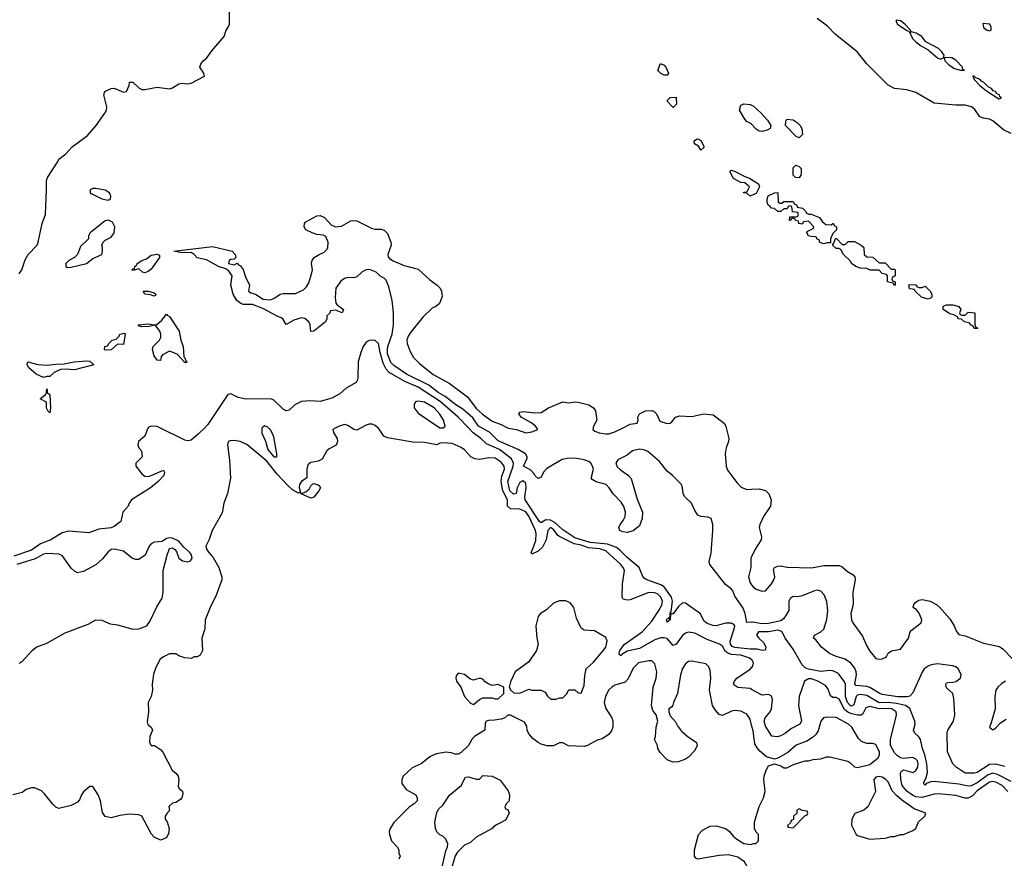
# Model space of a CAD drawing. Header units: inches. Extents: x 2386215 to 2556187, y 580866 to 760840.
# Tile 114 of 203: x 2435234 to 2441646, y 717195 to 722659. Entities that reach past the tile are written whole.
import ezdxf

# ---------------------------------------------------------------- set-up
doc = ezdxf.new("R2010")
doc.units = ezdxf.units.IN
doc.header["$MEASUREMENT"] = 0
for name, color, linetype in [('C4731', 7, 'Continuous'), ('C4732', 7, 'Continuous'), ('C4741', 7, 'Continuous'), ('C4742', 7, 'Continuous')]:
    doc.layers.add(name, color=color, linetype=linetype)

msp = doc.modelspace()

# ---------------------------------------------------------------- linework, layer by layer
at = {"layer": 'C4731', "color": 5}
for points, elevation in [([(2437293.7, 720000), (2437274, 719990), (2437278, 719970), (2437302, 719930), (2437303.8, 719910), (2437294, 719886), (2437250, 719863.7), (2437234, 719850), (2437204.4, 719795.6), (2437177.6, 719782.4), (2437130, 719774.7), (2437110, 719758), (2437103.6, 719730), (2437104.9, 719675.1), (2437070, 719649.4), (2437056.4, 719630), (2437053, 719610), (2437061, 719590), (2437059.8, 719580.2), (2437050, 719575.3), (2437010, 719596.2), (2436982, 719622), (2436910, 719697.2), (2436843.3, 719783.3), (2436712.3, 719892.3), (2436669, 719910), (2436630, 719916.8), (2436603.8, 719916.2), (2436590.8, 719910), (2436588, 719890), (2436600.5, 719790), (2436607.9, 719672.1), (2436588.4, 719571.6), (2436562.4, 719510), (2436553.3, 719446.7), (2436488, 719330), (2436468.1, 719271.9), (2436446.8, 719230), (2436451, 719210), (2436462.8, 719190), (2436494.6, 719154.6), (2436530.5, 719090), (2436550.7, 719030), (2436550.7, 719010), (2436514, 718910), (2436474.8, 718830), (2436442.8, 718750), (2436438.8, 718690), (2436421, 718630), (2436424.7, 718550), (2436410, 718518), (2436390, 718508.7), (2436370, 718508), (2436350, 718498), (2436310, 718502), (2436270, 718515.3), (2436250, 718528), (2436210, 718528), (2436170, 718508.7), (2436147.9, 718492.1), (2436121.1, 718438.9), (2436105.8, 718394.2), (2436097.3, 718330), (2436098.8, 718290), (2436090.8, 718250), (2436070.8, 718210), (2436073, 718150), (2436064.5, 718084.5), (2436067.9, 718067.9), (2436091.3, 718050), (2436098.8, 718030), (2436081.6, 717990), (2436078.8, 717950), (2436090, 717931.3), (2436112, 717930), (2436150, 717904.7), (2436167.3, 717887.3), (2436226, 717770), (2436250.7, 717750.7), (2436266, 717730), (2436271, 717710), (2436266, 717666), (2436272, 717650), (2436293.4, 717633.4), (2436296.8, 717616.8), (2436290.6, 717589.4), (2436282, 717578), (2436250, 717559), (2436230, 717555.3), (2436210, 717538), (2436204.7, 717530), (2436210, 717506), (2436191.6, 717488.4), (2436182, 717470), (2436182, 717450), (2436194, 717434), (2436207.3, 717390), (2436203.5, 717356.5), (2436191, 717330), (2436150, 717313.2), (2436110, 717333.2), (2436091.9, 717351.9), (2436030, 717469.2), (2436010, 717479.5), (2435950, 717483.7), (2435885.5, 717474.5), (2435830, 717459), (2435790, 717468), (2435774, 717494), (2435761.2, 717570), (2435745.2, 717610), (2435710, 717664), (2435690, 717662.7), (2435650, 717629.2), (2435636.3, 717610), (2435623, 717577), (2435610, 717561.2), (2435570, 717539), (2435490, 717519), (2435470, 717528), (2435450, 717548), (2435396.5, 717616.5), (2435375.5, 717635.5), (2435330, 717654), (2435310, 717655.3), (2435275.3, 717644.7), (2435250, 717624), (2435190, 717609.3)], 60), ([(2436071.7, 720000), (2436066.4, 719993.6), (2436050, 719945.2), (2436006.8, 719910), (2436002.8, 719890), (2436010.8, 719870), (2436026.8, 719850), (2436030.6, 719810), (2435991, 719770), (2435990.6, 719750), (2436030, 719699.5), (2436050, 719684.7), (2436070, 719683.2), (2436090, 719688.9), (2436170, 719723), (2436176.5, 719710), (2436173.2, 719690), (2436135.5, 719650), (2436086.5, 719610), (2435963.1, 719530), (2435947.4, 719510), (2435940.3, 719490), (2435905.7, 719450), (2435893.4, 719390), (2435850, 719356.5), (2435830, 719348.7), (2435750, 719338.9), (2435683.6, 719316.4), (2435554.2, 719325.8), (2435510, 719316.9), (2435437.8, 719270), (2435370, 719245.1), (2435310, 719202.9), (2435196.1, 719163.9)], 40), ([(2436439, 720000), (2436399.5, 719960.5), (2436350, 719919.8), (2436330, 719914.3), (2436310, 719918.9), (2436146.2, 720000)], 40), ([(2436812.4, 720000), (2436810, 719998), (2436810, 719966), (2436833.9, 719913.9), (2436850, 719859.1), (2436890, 719811), (2436908, 719812), (2436909.3, 719830.7), (2436890, 719942), (2436870, 719985.2), (2436855.2, 720000)], 60), ([(2437457.1, 720000), (2437430, 719985.2), (2437410, 719989.2), (2437393.9, 720000)], 60), ([(2440000, 718491.3), (2439981.9, 718501.9), (2439930, 718519.2), (2439870, 718524.1), (2439850, 718530.3), (2439830, 718543.6), (2439810, 718577.2), (2439791, 718591), (2439710, 718621.7), (2439630, 718662.8), (2439590, 718667.7), (2439570, 718661.7), (2439550, 718646.3), (2439510, 718591.6), (2439490, 718581.5), (2439450, 718627.3), (2439430, 718632.6), (2439410, 718630.8), (2439370, 718619.1), (2439270, 718561.4), (2439190, 718544.3), (2439156, 718524), (2439150, 718515.6), (2439141, 718521), (2439137.2, 718530), (2439142, 718550), (2439170, 718588.1), (2439288.6, 718670), (2439350, 718741), (2439396.6, 718810), (2439414.8, 718845.2), (2439419.4, 718870), (2439410, 718897.3), (2439390, 718916.1), (2439370, 718924.4), (2439330, 718927.2), (2439210, 718880.4), (2439190, 718877.5), (2439163.8, 718883.8), (2439157.3, 718897.3), (2439158.7, 718981.3), (2439173, 719070), (2439164.7, 719090), (2439147.9, 719110), (2439050, 719197.9), (2439011.9, 719211.9), (2438937.6, 719217.6), (2438890, 719234.9), (2438844.6, 719244.6), (2438750, 719291.6), (2438739.2, 719299.2), (2438710, 719337.2), (2438690, 719351), (2438673, 719330), (2438662.7, 719270), (2438637.9, 719222.1), (2438610, 719195.4), (2438570, 719175.8), (2438564.1, 719190), (2438574.5, 719205.5), (2438594.8, 719265.2), (2438598.1, 719310), (2438592.6, 719330), (2438550, 719425.3), (2438530, 719451.9), (2438490, 719470.8), (2438430, 719471.5), (2438411.5, 719490), (2438411.1, 719530), (2438381.2, 719590), (2438369.9, 719650), (2438374.1, 719685.9), (2438391, 719730), (2438389.9, 719750), (2438370, 719776.5), (2438330, 719801.8), (2438290, 719804), (2438230, 719793.9), (2438197.1, 719797.1), (2438171.2, 719811.2), (2438130, 719857), (2438110, 719872), (2438050, 719897.2), (2437990, 719901.2), (2437970, 719899), (2437950, 719889.3), (2437870, 719903.7), (2437793.2, 719906.8), (2437630, 719935.1), (2437606.3, 719946.3), (2437570, 719997), (2437566.6, 720000)], 60), ([(2437977.2, 720000), (2437990, 719998.8), (2437991.5, 720000)], 60), ([(2440000, 718557.5), (2439990, 718557.6), (2439890, 718568.5), (2439874.6, 718574.6), (2439862.5, 718590), (2439861.3, 718610), (2439887.7, 718690), (2439890.4, 718710.4), (2439881.6, 718721.6), (2439867.9, 718727.9), (2439830, 718728.3), (2439770, 718709.9), (2439748, 718712), (2439710, 718724.3), (2439690, 718743.1), (2439668.1, 718788.1), (2439570, 718858.5), (2439550, 718859.7), (2439523.4, 718836.6), (2439490, 718788.7), (2439472.5, 718787.5), (2439470, 718749.6), (2439450, 718734.5), (2439445, 718750), (2439450, 718758.3), (2439459.5, 718759.5), (2439466, 718754), (2439462, 718762), (2439468.9, 718771.1), (2439470, 718793.4), (2439477.5, 718802.5), (2439485.7, 718870), (2439477.6, 718897.6), (2439430, 718964.1), (2439410, 718977.7), (2439318, 719010), (2439301.4, 719021.4), (2439292.1, 719032.1), (2439267.1, 719090), (2439190, 719154.9), (2439143.2, 719203.2), (2439119.5, 719219.5), (2439061.3, 719241.3), (2438950, 719253.3), (2438850, 719284), (2438770, 719334.9), (2438721.1, 719381.1), (2438690, 719399.2), (2438660.1, 719399.9), (2438630, 719380.6), (2438618.5, 719390), (2438526.2, 719530), (2438522.6, 719550), (2438532.2, 719610), (2438530, 719634.8), (2438524.7, 719644.7), (2438510, 719654.8), (2438490, 719644.3), (2438472.6, 719610), (2438467.3, 719572.7), (2438450, 719566.8), (2438426.8, 719590), (2438412.9, 719650), (2438448.1, 719750), (2438449.1, 719770), (2438437.5, 719797.5), (2438357.9, 719857.9), (2438275, 719895), (2438238, 719930), (2438187.7, 719967.7), (2438156.9, 720000)], 40), ([(2440000, 718733.2), (2439970, 718732), (2439957.6, 718790), (2439942.7, 718830), (2439890, 718902.2), (2439878.1, 718938.1), (2439869.9, 718949.9), (2439830, 718979), (2439728, 719110), (2439724.7, 719130), (2439737.2, 719182.8), (2439748.6, 719330), (2439748.3, 719370), (2439736.3, 719410), (2439717.7, 719417.7), (2439670, 719421.4), (2439650, 719431.7), (2439630, 719461), (2439609.4, 719509.4), (2439565.8, 719550), (2439554.6, 719570), (2439551, 719610), (2439543.6, 719630), (2439485.6, 719690), (2439450, 719718.3), (2439399.5, 719779.5), (2439324.9, 719844.9), (2439297.5, 719857.5), (2439270, 719861.2), (2439223.7, 719850), (2439190, 719822.8), (2439130, 719792.3), (2439116.5, 719770), (2439124.8, 719744.8), (2439145.5, 719725.5), (2439198, 719690), (2439214.9, 719670), (2439255, 719535), (2439289, 719450), (2439287.7, 719410), (2439270, 719361.6), (2439230, 719328.6), (2439190, 719317), (2439161.5, 719321.5), (2439142, 719330), (2439135.3, 719350), (2439144, 719370), (2439164.7, 719395.3), (2439176.9, 719423.1), (2439179.6, 719450), (2439168.1, 719488.1), (2439150, 719516), (2439098, 719570), (2439072.3, 719610), (2439052.7, 719630), (2438987.3, 719647.3), (2438962.6, 719662.6), (2438958.4, 719670), (2438959.7, 719690), (2438969.7, 719730.3), (2438965.1, 719750), (2438953.5, 719770), (2438939.9, 719779.9), (2438910, 719792), (2438860.9, 719800.9), (2438810, 719802.8), (2438766.3, 719793.7), (2438665.8, 719734.2), (2438644.7, 719710), (2438630, 719678.4), (2438610, 719669.7), (2438590, 719687.8), (2438582.9, 719702.9), (2438563.2, 719723.2), (2438515.4, 719750), (2438538.6, 719801.4), (2438539.8, 719810), (2438528.7, 719830), (2438479.1, 719859.1), (2438350, 719915.4), (2438292.4, 719972.4), (2438240.8, 720000)], 20), ([(2438411.6, 720000), (2438417.1, 719997.1), (2438470, 719989), (2438530, 719968.2), (2438570, 719974), (2438608.7, 719990), (2438601.3, 720000)], 20), ([(2438968.3, 720000), (2438966, 719990), (2438978.8, 719978.8), (2439008.3, 719968.3), (2439050, 719960.4), (2439070, 719961.3), (2439110, 719972.9), (2439164.1, 720000)], 20), ([(2439835.5, 720000), (2439851.4, 719930), (2439850.8, 719910), (2439835.1, 719870), (2439828.6, 719830), (2439834.4, 719750), (2439843.2, 719723.2), (2439903.9, 719643.9), (2439933.3, 719613.3), (2439970, 719598), (2440000, 719599.5)], 20), ([(2435230, 718467.1), (2435250, 718478.3), (2435315.1, 718550), (2435342, 718570), (2435410, 718597.7), (2435530, 718664.6), (2435679.3, 718720.7), (2435730, 718748), (2435770, 718746), (2435823.1, 718723.1), (2435870, 718716.4), (2435970, 718687.7), (2436010, 718690.6), (2436062, 718710), (2436082, 718738), (2436126.2, 718833.8), (2436160.9, 718890), (2436169.3, 718930), (2436169.3, 719070.7), (2436194, 719170), (2436210, 719214), (2436230, 719218), (2436242, 719210), (2436254.4, 719194.4), (2436270.7, 719150.7), (2436294.4, 719134.4), (2436330, 719126.8), (2436345.6, 719134.4), (2436357.2, 719150), (2436352.1, 719172.1), (2436339, 719190), (2436302, 719222), (2436270, 719262), (2436230, 719281.2), (2436210, 719284), (2436190, 719279), (2436161, 719259), (2436110, 719254.5), (2436090, 719245.2), (2436077.3, 719230), (2436051.3, 719170), (2436010, 719141.2), (2435990, 719141.2), (2435969.4, 719149.4), (2435910, 719196), (2435850, 719209.4), (2435830, 719206.6), (2435810, 719192.3), (2435774.3, 719145.7), (2435730, 719107.6), (2435650, 719064.5), (2435610, 719056), (2435590, 719066), (2435570, 719086.6), (2435510, 719167.8), (2435490, 719176.4), (2435410, 719182), (2435390, 719177.4), (2435334.5, 719145.5), (2435215.8, 719110)], 60), ([(2440000, 719158.4), (2439996, 719150), (2439994.7, 719090), (2439980.7, 719030), (2439990, 718990.7), (2440000, 718976.9)], 20), ([(2440000, 718063.6), (2439990, 718101.2), (2439970, 718135.6), (2439930, 718153.6), (2439890, 718158.4), (2439870, 718153.6), (2439810, 718125.2), (2439790, 718132.7), (2439762, 718162), (2439746, 718190), (2439729.4, 718270), (2439727, 718290), (2439735.1, 718370), (2439730, 718418), (2439722, 718442), (2439702.9, 718462.9), (2439610, 718479.6), (2439590, 718477.6), (2439570, 718462.9), (2439550, 718431.6), (2439538.2, 718390), (2439518, 718270), (2439490.7, 718210), (2439487.5, 718192.5), (2439479.1, 718180.9), (2439462, 718170), (2439461, 718150), (2439470, 718124.7), (2439505.4, 718085.4), (2439518, 718058), (2439544.5, 718024.5), (2439587.5, 717987.5), (2439642, 717950), (2439644.7, 717930), (2439630, 717898), (2439590, 717855.3), (2439570, 717842), (2439523.1, 717823.1), (2439490, 717822), (2439466, 717830), (2439450, 717838), (2439404.7, 717884.7), (2439388.7, 717910), (2439388, 717930), (2439368.9, 717968.9), (2439375.3, 717990), (2439379, 718050), (2439389.2, 718090), (2439379.5, 718130), (2439358, 718158), (2439349, 718190), (2439358.4, 718310), (2439379.7, 718370), (2439384, 718410), (2439370, 718462.7), (2439350, 718480.9), (2439330, 718481.6), (2439262.8, 718470), (2439230, 718435.1), (2439196, 718364), (2439177.7, 718342.3), (2439110, 718323), (2439090, 718311.1), (2439069.1, 718290), (2439048, 718250), (2439040.9, 718210), (2439050.4, 718170.4), (2439091, 718110), (2439096, 718090), (2439096, 718050), (2439090.7, 718029.3), (2439070, 718002), (2439026.4, 717973.6), (2438995.3, 717964.7), (2438932, 717930), (2438910, 717924), (2438808.9, 717928.9), (2438770, 717948), (2438750, 717948), (2438710, 717928), (2438670, 717928.7), (2438630, 717939), (2438609.3, 717949.3), (2438576.4, 717976.4), (2438550, 718006), (2438538, 718030), (2438536.4, 718056.4), (2438522, 718082), (2438430, 718128), (2438412.7, 718127.3), (2438394, 718110), (2438370, 718102), (2438325.4, 718094.6), (2438286, 718094), (2438271.6, 718088.4), (2438266, 718074), (2438262, 718030), (2438196, 717990), (2438178.8, 717970), (2438156, 717930), (2438110, 717884), (2438090, 717874), (2438070, 717873.2), (2438043.2, 717883.2), (2438010, 717886), (2437950, 717877), (2437931.3, 717870), (2437904.1, 717855.9), (2437848.1, 717811.9), (2437790, 717785.2), (2437731, 717730), (2437722.8, 717710), (2437723.5, 717683.5), (2437750, 717644.7), (2437814, 717610), (2437822, 717590), (2437822, 717570), (2437802, 717550), (2437770, 717528.7), (2437670, 717429.2), (2437647.3, 717390), (2437640.7, 717370), (2437642.8, 717350), (2437656, 717310), (2437691.3, 717270), (2437702, 717250), (2437702, 717230), (2437711.3, 717210), (2437702, 717190)], 80), ([(2440000, 718295.6), (2439990, 718300.8), (2439910, 718309.2), (2439890, 718320.4), (2439882.2, 718330), (2439887.9, 718350), (2439903.9, 718370), (2439990, 718426.8), (2440000, 718437.8)], 60), ([(2437982.6, 717130), (2438010, 717244.7), (2438020.7, 717270), (2438021.6, 717290), (2438010, 717321.2), (2437990, 717339), (2437969.1, 717349.1), (2437950, 717368), (2437942, 717390), (2437938, 717430), (2437950, 717494), (2437963.1, 717516.9), (2437990, 717542), (2438033.6, 717606.4), (2438108.7, 717670), (2438136.4, 717723.6), (2438154.6, 717725.4), (2438208.4, 717711.6), (2438228, 717712), (2438250, 717734), (2438311.6, 717731.6), (2438363.6, 717703.6), (2438415.3, 717635.3), (2438424.7, 717610), (2438422, 717570), (2438402, 717550), (2438394, 717530), (2438398, 717518), (2438412.7, 717512.7), (2438422, 717490), (2438396.9, 717443.1), (2438343.6, 717416.4), (2438319.6, 717400.4), (2438310.9, 717389.1), (2438207.3, 717332.7), (2438170, 717299), (2438130, 717282), (2438084, 717236), (2438069.1, 717210.9), (2438040.4, 717110)], 80), ([(2440000, 717026), (2439988, 717050), (2439988, 717110), (2439952.9, 717172.9), (2439910, 717202), (2439850, 717219), (2439790, 717213.2), (2439650, 717189), (2439636.4, 717196.4), (2439628.7, 717210), (2439629, 717250), (2439655.3, 717350), (2439680.2, 717379.8), (2439730, 717406), (2439770, 717406.8), (2439830, 717390.8), (2439853.2, 717373.2), (2439879.8, 717339.8), (2439901.4, 717321.4), (2439950, 717292), (2439994.6, 717285.4), (2440000, 717287.6)], 80)]:
    msp.add_lwpolyline(points, dxfattribs=dict(at, elevation=elevation))
for points, elevation in [([(2437130, 719541.2), (2437066, 719570), (2437062, 719578), (2437070, 719572), (2437098, 719582), (2437120.2, 719599.8), (2437130, 719622), (2437144, 719636), (2437150, 719638), (2437171.1, 719631.1), (2437183.6, 719623.6), (2437192, 719610), (2437182, 719590), (2437150, 719549.2)], 60), ([(2438790, 718873.2), (2438750, 718872.7), (2438710, 718857.2), (2438665.2, 718814.8), (2438626, 718790), (2438610.8, 718770), (2438594.8, 718710), (2438600.7, 718630), (2438610.8, 718590), (2438598.8, 718550), (2438550, 718475.3), (2438461, 718410), (2438430, 718346), (2438422, 718310), (2438431.6, 718291.6), (2438452.7, 718272.7), (2438490, 718272), (2438550, 718298), (2438570, 718291.3), (2438630, 718291), (2438656.9, 718276.9), (2438671.6, 718251.6), (2438692.7, 718232.7), (2438727.3, 718232.7), (2438750, 718242), (2438770, 718242), (2438794.6, 718265.4), (2438810, 718292), (2438850, 718292), (2438870, 718274), (2438890, 718272), (2438910, 718322), (2438914, 718386), (2438922.7, 718430), (2438970, 718474), (2439030, 718543), (2439050, 718571), (2439059.5, 718610), (2439050, 718634), (2438977, 718677), (2438910, 718682), (2438890, 718695.3), (2438860.7, 718760.7), (2438842.7, 718830), (2438818.9, 718858.9)], 80), ([(2438090, 718401.2), (2438076.8, 718383.2), (2438074, 718370), (2438079.1, 718350), (2438106.8, 718310), (2438131.3, 718250), (2438170, 718206), (2438190, 718198), (2438229, 718231), (2438250, 718241), (2438310, 718242), (2438330, 718234), (2438350, 718234), (2438386, 718270), (2438386, 718310), (2438350, 718328), (2438310, 718322), (2438289, 718329), (2438265.2, 718345.2), (2438250, 718362), (2438230, 718368.7), (2438190, 718355.3), (2438164.7, 718364.7), (2438130, 718392.7)], 80)]:
    msp.add_lwpolyline(points, close=True, dxfattribs=dict(at, elevation=elevation))
at = {"layer": 'C4732', "color": 5}
for points, elevation in [([(2435230, 721002), (2435248, 721030), (2435270, 721094), (2435288.7, 721130), (2435348, 721190), (2435355.3, 721210), (2435381.2, 721330), (2435401.2, 721390), (2435409.7, 721550), (2435408.4, 721610), (2435415.1, 721630), (2435481.2, 721730), (2435489.2, 721750), (2435534.9, 721785.1), (2435575.1, 721830), (2435675.5, 721904.5), (2435731.6, 721970), (2435789.6, 722050), (2435798.7, 722070), (2435801.3, 722090), (2435781.6, 722170), (2435788.5, 722191.5), (2435829, 722210), (2435850, 722212), (2435910, 722186.4), (2435929.5, 722190.5), (2435947.3, 722230), (2435950, 722252), (2435970, 722250.8), (2436010, 722214), (2436030, 722204.9), (2436050, 722203), (2436130, 722218.8), (2436210, 722208.9), (2436230, 722214.4), (2436270, 722240.5), (2436290, 722246), (2436330, 722241.3), (2436350, 722244.2), (2436437.2, 722290), (2436434, 722310), (2436408, 722350), (2436414, 722370), (2436429, 722390), (2436453.2, 722410), (2436484.8, 722455.2), (2436566, 722550), (2436579, 722590), (2436590, 722604.7), (2436599.5, 722630), (2436600.4, 722730)], 40), ([(2440000, 721978.6), (2439999.3, 721979.3), (2439970, 721995.3), (2439955.3, 722010), (2439921.2, 722070), (2439930, 722102), (2439950, 722110.8), (2439990, 722106), (2440000, 722101.7)], 20), ([(2440000, 721513.2), (2439990, 721509), (2439968.4, 721528.4), (2439948, 721530), (2439950, 721534), (2439970, 721534), (2439986, 721570), (2439956.4, 721596.4), (2439930, 721598), (2439883.1, 721623.1), (2439858, 721670), (2439864, 721676), (2439870, 721678), (2439894, 721670), (2439956.9, 721636.9), (2439990, 721624.7), (2440000, 721618.3)], 20), ([(2438240.8, 720000), (2438222, 720010), (2438184, 720064), (2438120.7, 720120.7), (2438073.5, 720150), (2438004, 720204), (2437958.3, 720230), (2437897.8, 720277.8), (2437752.9, 720350), (2437670, 720406.9), (2437650, 720426.3), (2437630, 720480.9), (2437628.4, 720510), (2437630.8, 720530), (2437658.7, 720610), (2437667.5, 720670), (2437667.6, 720750), (2437659.8, 720830), (2437638.9, 720918.9), (2437621.1, 720961.1), (2437610, 720973), (2437579.6, 720990), (2437554.6, 721014.6), (2437511.4, 721031.4), (2437490, 721029.8), (2437464.1, 721015.9), (2437430, 720982.8), (2437410, 720978), (2437370, 720978.5), (2437348.3, 720971.7), (2437324.6, 720955.4), (2437293.4, 720910), (2437288.5, 720848.5), (2437292.7, 720812.7), (2437300.5, 720800.5), (2437342, 720770), (2437334, 720750), (2437290, 720766), (2437258, 720762), (2437252.7, 720747.3), (2437234, 720730), (2437234, 720710), (2437226, 720690), (2437150, 720629.4), (2437130, 720628), (2437125.1, 720670), (2437117, 720690), (2437090, 720712.3), (2437070, 720716.2), (2437018.3, 720701.7), (2436970, 720674), (2436947, 720710), (2436937.2, 720717.2), (2436910, 720727.6), (2436818, 720778), (2436750, 720804.2), (2436690, 720804), (2436674, 720810), (2436647.4, 720830), (2436623.5, 720870), (2436608.3, 720930), (2436617.2, 720990), (2436598, 721018), (2436576.5, 721036.5), (2436528.7, 721050), (2436450, 721094.5), (2436390, 721107), (2436369.3, 721130), (2436350, 721142.9), (2436290, 721140.7), (2436238, 721150), (2436490, 721181.3), (2436617.6, 721150), (2436637.6, 721130), (2436641, 721110), (2436630, 721099), (2436610, 721097.2), (2436598, 721090), (2436594, 721070), (2436630, 721061), (2436650, 721072), (2436660.6, 721060.6), (2436670, 721057.6), (2436690, 721031.8), (2436704.1, 720984.1), (2436730.7, 720930), (2436724.7, 720890), (2436739.8, 720879.8), (2436770, 720870.8), (2436819, 720839), (2436865.4, 720834.6), (2436890, 720842), (2436930, 720870.2), (2436950, 720875.2), (2437030, 720875.8), (2437082.2, 720897.8), (2437102.2, 720917.8), (2437116.3, 720943.7), (2437136.5, 721010), (2437140.3, 721030), (2437134.5, 721070), (2437138.5, 721090), (2437151.3, 721110), (2437183.6, 721130), (2437216.8, 721143.2), (2437239.8, 721170), (2437243.5, 721210), (2437226.7, 721246.7), (2437210, 721255.6), (2437170, 721260.3), (2437138, 721270), (2437098, 721290), (2437086, 721310), (2437088, 721330), (2437098, 721342), (2437170, 721381.6), (2437190, 721383.8), (2437219.1, 721370), (2437261.8, 721321.8), (2437290, 721310.2), (2437330, 721314), (2437390, 721348.2), (2437410, 721351.4), (2437430, 721348.2), (2437530, 721297.6), (2437550, 721293.1), (2437590, 721294.7), (2437610, 721286), (2437630, 721266.7), (2437651.6, 721210), (2437653.5, 721190), (2437632.3, 721130), (2437633.9, 721113.9), (2437642, 721102), (2437666.7, 721086.7), (2437738.3, 721058.3), (2437830, 721032.9), (2437903.9, 720963.9), (2437953.7, 720930), (2437972.7, 720910), (2437981.7, 720890), (2437985.1, 720854.9), (2437968.4, 720810), (2437943, 720790), (2437920.4, 720779.6), (2437859.4, 720720.6), (2437778.1, 720621.9), (2437762.9, 720597.1), (2437755.5, 720570), (2437757.7, 720550), (2437776.9, 720496.9), (2437798.9, 720458.9), (2437838, 720418), (2437927.5, 720347.5), (2438031.2, 720291.2), (2438150, 720201.1), (2438205.8, 720125.8), (2438247.9, 720087.9), (2438310, 720043.2), (2438370, 720021.5), (2438411.6, 720000)], 20), ([(2438156.9, 720000), (2438089.9, 720070), (2437971.6, 720171.6), (2437830, 720264.5), (2437741.1, 720301.1), (2437639.9, 720359.9), (2437621.3, 720381.3), (2437601.5, 720421.5), (2437581.3, 720490), (2437569.9, 720549.9), (2437550, 720569.5), (2437528, 720572), (2437510, 720569.1), (2437490, 720557.9), (2437471.3, 720528.7), (2437455.6, 720490), (2437437.7, 720430), (2437435.3, 720324.7), (2437432.8, 720307.2), (2437425.1, 720294.9), (2437360.8, 720259.2), (2437318.8, 720221.2), (2437267.7, 720192.3), (2437190, 720171.3), (2437124.7, 720175.3), (2437070, 720170.5), (2437026.4, 720150), (2436990, 720115.3), (2436970, 720110.8), (2436950, 720122.3), (2436890, 720179), (2436870, 720189.2), (2436706.6, 720186.6), (2436657.9, 720197.9), (2436610, 720221.1), (2436600.2, 720219.8), (2436590, 720217), (2436459.5, 720020.5), (2436439, 720000)], 40), ([(2437991.5, 720000), (2438004, 720010), (2437993.1, 720050), (2437970, 720089.6), (2437932.7, 720130), (2437870, 720167.1), (2437826.9, 720173.1), (2437810.7, 720169.3), (2437802.8, 720150), (2437802.8, 720130), (2437830, 720094.8), (2437970, 720000.7), (2437977.2, 720000)], 60), ([(2438601.3, 720000), (2438594, 720010), (2438569.2, 720030), (2438499, 720070), (2438484, 720090), (2438490, 720102), (2438512.9, 720107.1), (2438590, 720097.3), (2438630, 720100.2), (2438677.6, 720130), (2438770, 720168.7), (2438810, 720163.1), (2438850, 720170.2), (2438870, 720167.7), (2438939.3, 720150), (2438970, 720131.1), (2438982.7, 720110), (2438991.7, 720050), (2438970.6, 720010), (2438968.3, 720000)], 20), ([(2439164.1, 720000), (2439210, 720023), (2439255.3, 720030), (2439261.2, 720050), (2439259.3, 720070), (2439269.4, 720090), (2439310, 720110.2), (2439350, 720112.4), (2439366.3, 720106.3), (2439381.3, 720090), (2439402.6, 720042.6), (2439450, 720027), (2439470, 720030.7), (2439481.5, 720038.5), (2439504.5, 720070), (2439530, 720079.1), (2439610, 720074.3), (2439690, 720091.9), (2439750, 720084.9), (2439822.3, 720030), (2439833.2, 720010), (2439835.5, 720000)], 20), ([(2436146.2, 720000), (2436130, 720008), (2436090, 720011.2), (2436075.5, 720004.5), (2436071.7, 720000)], 40), ([(2436855.2, 720000), (2436850, 720005.2), (2436827.3, 720012.7), (2436812.4, 720000)], 60), ([(2437393.9, 720000), (2437370, 720016), (2437350, 720021.2), (2437311.1, 720008.9), (2437293.7, 720000)], 60), ([(2437566.6, 720000), (2437550, 720014.5), (2437530, 720022.9), (2437510, 720023.7), (2437490, 720018), (2437457.1, 720000)], 60)]:
    msp.add_lwpolyline(points, dxfattribs=dict(at, elevation=elevation))
for points, elevation in [([(2439430, 722298), (2439410, 722308), (2439390, 722328), (2439407.3, 722372.7), (2439430, 722362), (2439442, 722350), (2439458, 722310), (2439450, 722298)], 20), ([(2439490, 722086), (2439449, 722131), (2439468.9, 722151.1), (2439510, 722154), (2439511.1, 722108.9)], 20), ([(2439670, 721808), (2439655.3, 721835.3), (2439628, 721850), (2439626, 721870), (2439640.4, 721879.6), (2439650, 721882), (2439670, 721872), (2439690, 721834), (2439690, 721826)], 20), ([(2435730, 721558), (2435710, 721558), (2435694, 721550), (2435694, 721530), (2435703.6, 721523.6), (2435770, 721491.3), (2435810, 721482), (2435826, 721490), (2435828, 721510), (2435818, 721530), (2435790, 721548)], 40), ([(2435812.7, 721352.7), (2435790, 721349.2), (2435692, 721270), (2435682, 721250), (2435682, 721230), (2435630, 721182), (2435610, 721128), (2435591.1, 721108.9), (2435554, 721090), (2435534, 721070), (2435534, 721050), (2435544.7, 721044.7), (2435570, 721046), (2435670, 721070.8), (2435710, 721102.8), (2435768.7, 721130), (2435774, 721150), (2435774, 721174), (2435768.7, 721190), (2435778, 721210), (2435790, 721222), (2435830, 721242), (2435849.3, 721270.7), (2435853.2, 721310), (2435838.6, 721338.6)], 40), ([(2436050, 721009.6), (2436033.2, 721013.2), (2436010, 721035.3), (2435970, 721025.2), (2435965.2, 721030), (2435970, 721036), (2435982, 721038), (2435984, 721050), (2435997.5, 721062.5), (2435999.3, 721070), (2436029.5, 721090), (2436059.8, 721100.2), (2436090, 721124.9), (2436130.2, 721130.2), (2436144.7, 721124.7), (2436144.9, 721110), (2436090, 721034), (2436070, 721017.6)], 20), ([(2436110, 720857.2), (2436085.7, 720865.7), (2436048, 720870), (2436038, 720890), (2436074, 720890), (2436110, 720879.1), (2436120.7, 720870), (2436119.1, 720860.9)], 20), ([(2436316.8, 720423.2), (2436310, 720424.5), (2436258.7, 720478.7), (2436210, 720498.7), (2436164.2, 720475.8), (2436155.8, 720464.2), (2436150, 720438), (2436130, 720441.2), (2436110, 720469.3), (2436099.5, 720510), (2436103.7, 720530), (2436145.2, 720570), (2436152.5, 720587.5), (2436152.7, 720610), (2436146.6, 720630), (2436122, 720662), (2436110, 720668.7), (2436079.3, 720660.7), (2436030, 720658), (2436010, 720664), (2436005.2, 720670), (2436070, 720677.6), (2436110, 720670.4), (2436127.3, 720672.7), (2436159.8, 720700.2), (2436190, 720741), (2436194, 720734), (2436210, 720725.5), (2436272.9, 720630), (2436283.8, 720570), (2436298.3, 720530), (2436302, 720462), (2436310, 720454.8), (2436315.5, 720435.5), (2436324.7, 720430)], 20), ([(2435910, 720543.7), (2435870, 720544), (2435830, 720508), (2435790, 720506), (2435786, 720510), (2435788, 720530), (2435805.2, 720534.8), (2435814, 720550), (2435835.3, 720570), (2435862, 720578), (2435882, 720598), (2435887, 720610), (2435915.8, 720615.8), (2435920.7, 720610)], 20), ([(2435590, 720377.4), (2435530, 720382.6), (2435500.2, 720379.8), (2435459.1, 720360.9), (2435430, 720335.3), (2435410, 720335.3), (2435390, 720328.7), (2435341.2, 720350), (2435294, 720390), (2435282, 720410), (2435288, 720430), (2435351.4, 720411.4), (2435410, 720407.3), (2435470, 720415.3), (2435524.2, 720415.8), (2435588, 720430), (2435670, 720437.3), (2435690, 720434.8), (2435718, 720410)], 20), ([(2435430, 720098), (2435418, 720110), (2435408.9, 720128.9), (2435408, 720168), (2435368, 720188), (2435402, 720218), (2435409.1, 720230.9), (2435410, 720254), (2435414, 720250), (2435414, 720230), (2435430, 720214), (2435434.9, 720130)], 20)]:
    msp.add_lwpolyline(points, close=True, dxfattribs=dict(at, elevation=elevation))
at = {"layer": 'C4741', "color": 5}
for points, elevation in [([(2440000, 719599.5), (2440050, 719601.9), (2440090, 719592), (2440112.5, 719570), (2440128.1, 719530), (2440122.6, 719490), (2440077.9, 719422.1), (2440053, 719370), (2440048.8, 719350), (2440064.3, 719290), (2440062.3, 719270), (2440024.4, 719210), (2440000, 719158.4)], 20), ([(2440000, 718976.9), (2440010, 718963.1), (2440030, 718948.4), (2440070, 718934.9), (2440090, 718937.3), (2440130, 718983), (2440145.1, 719010), (2440151.2, 719030), (2440143.3, 719076.7), (2440149.2, 719090), (2440170, 719098.7), (2440190, 719100.3), (2440232, 719092), (2440390, 719086.8), (2440470, 719103), (2440570, 719102.8), (2440590, 719094.3), (2440624.5, 719064.5), (2440662.5, 719042.5), (2440672.7, 719030), (2440675.2, 719010), (2440660.4, 718930), (2440662.2, 718850), (2440647.1, 718790), (2440650.2, 718750), (2440659.5, 718730), (2440723, 718643), (2440750, 718578), (2440770, 718544.4), (2440810, 718497.1), (2440830, 718493.4), (2440850, 718494), (2440870, 718502.8), (2440879, 718510), (2440890, 718531.3), (2440912.1, 718547.9), (2440970, 718557.3), (2441022.7, 718630), (2441033.2, 718670), (2441040.1, 718679.9), (2441105.1, 718730), (2441109.6, 718750), (2441092.3, 718792.3), (2441074.5, 718814.5), (2441053.2, 718830), (2441057, 718850), (2441070, 718864.9), (2441090, 718877), (2441110, 718882), (2441164, 718870), (2441203.7, 718850), (2441226.4, 718830), (2441290, 718755.2), (2441319, 718710), (2441333.4, 718673.4), (2441350, 718653.8), (2441390, 718644.2), (2441510, 718597.7), (2441615.2, 718575.2), (2441638.7, 718558.7), (2441697.9, 718497.9)], 20), ([(2441650, 717794), (2441587.8, 717807.8), (2441550, 717806.7), (2441470, 717754), (2441449.2, 717749.2), (2441390, 717749.9), (2441332.3, 717790), (2441311.1, 717810), (2441275.1, 717890), (2441273.4, 718013.4), (2441277.8, 718030), (2441315.8, 718090), (2441323.2, 718130), (2441316.6, 718236.6), (2441310, 718268.7), (2441270, 718306.6), (2441265.6, 718330), (2441270, 718338.8), (2441278.6, 718341.4), (2441310, 718342), (2441330, 718347.7), (2441361.2, 718370), (2441364.5, 718390), (2441356.3, 718410), (2441344.7, 718430), (2441330, 718442.6), (2441308, 718450), (2441210, 718461.6), (2441170, 718456), (2441150, 718447.8), (2441123.9, 718430), (2441110, 718408.3), (2441050, 718272.9), (2441030, 718252.2), (2441012.7, 718247.3), (2440951.8, 718248.2), (2440850, 718263.2), (2440830, 718271), (2440770, 718309.2), (2440750, 718315.2), (2440681.7, 718321.7), (2440671.4, 718331.4), (2440683.9, 718390), (2440681.7, 718410), (2440673.2, 718433.2), (2440646.9, 718466.9), (2440610, 718493.1), (2440551.2, 718510), (2440506.5, 718530), (2440455.1, 718570), (2440418.3, 718618.3), (2440404, 718630), (2440409, 718650), (2440450, 718670.7), (2440470, 718687.3), (2440490, 718752), (2440496.4, 718810), (2440490, 718868.7), (2440473, 718913), (2440450, 718935.1), (2440430, 718942), (2440410, 718938.4), (2440330, 718904.7), (2440300.9, 718899.1), (2440270, 718902), (2440251.2, 718888.8), (2440243.5, 718870), (2440241.8, 718810), (2440210, 718757.3), (2440190, 718741.9), (2440110, 718724.4), (2440070, 718723.8), (2440006.6, 718733.4), (2440000, 718733.2)], 20), ([(2441690, 717695.1), (2441602, 717742), (2441570, 717750.2), (2441540.1, 717739.9), (2441470, 717687), (2441430, 717668.6), (2441410, 717664.9), (2441350, 717678.5), (2441190, 717695.8), (2441166.4, 717693.6), (2441137.3, 717682.7), (2441130, 717672.3), (2441121.1, 717681.1), (2441121.7, 717690), (2441137.3, 717722.7), (2441145.6, 717754.4), (2441141.8, 717810), (2441129.1, 717869.1), (2441112.7, 717910), (2441099, 717970), (2441090, 717986.6), (2441062.6, 718010), (2441055.4, 718030), (2441064.8, 718070), (2441063.1, 718090), (2441030.7, 718170.7), (2441003, 718190), (2440944.2, 718204.2), (2440890, 718211.4), (2440830, 718208.3), (2440750, 718255.9), (2440710, 718263.4), (2440690, 718257.9), (2440681.4, 718250), (2440665.5, 718194.5), (2440650, 718185.8), (2440642.5, 718190), (2440624.1, 718210), (2440612.7, 718250), (2440610.6, 718330.6), (2440605.8, 718345.8), (2440570, 718393.6), (2440562, 718402), (2440530, 718416.8), (2440510, 718419.3), (2440450, 718413.4), (2440370, 718428.5), (2440350, 718436.9), (2440330, 718456), (2440270, 718558.9), (2440219.7, 718630), (2440198.9, 718670), (2440190, 718675.8), (2440170, 718681.3), (2440110, 718670.8), (2440044.2, 718670), (2440032.4, 718650), (2440046.8, 718630), (2440079.7, 718599.7), (2440093.8, 718570), (2440088.8, 718551.2), (2440070.2, 718549.8), (2440037.1, 718557.1), (2440000, 718557.5)], 40), ([(2440000, 718437.8), (2440001, 718439), (2440009.3, 718450), (2440012.1, 718470), (2440002.2, 718490), (2440000, 718491.3)], 60), ([(2441668.2, 717630), (2441631.8, 717670), (2441590, 717691), (2441570, 717695.5), (2441550, 717691.4), (2441470, 717634.9), (2441438.4, 717601.6), (2441410, 717588), (2441390, 717588.1), (2441330, 717604), (2441215.8, 717615.8), (2441190, 717614.4), (2441110, 717591.9), (2441070, 717596.1), (2441046.9, 717606.9), (2441010, 717633.6), (2440981.6, 717670), (2440971.3, 717708.7), (2440969.4, 717750.6), (2440976, 717764), (2440990, 717772.6), (2441050, 717754.3), (2441070, 717767), (2441082.1, 717790), (2441085.3, 717810), (2441080.2, 717830), (2441070, 717842), (2441050, 717851.9), (2440990, 717845.3), (2440970, 717850.5), (2440950, 717862.2), (2440930, 717882.8), (2440905.7, 717930), (2440903.7, 717970), (2440939.7, 718110), (2440944, 718130), (2440942.1, 718150), (2440910, 718170.8), (2440830, 718169.2), (2440770, 718183.6), (2440744.1, 718175.9), (2440724.2, 718135.8), (2440713, 718127), (2440692.9, 718127.1), (2440650, 718137.2), (2440627.4, 718147.4), (2440605.3, 718165.3), (2440570, 718232.2), (2440550, 718243.7), (2440530, 718242.2), (2440513.1, 718253.1), (2440498, 718298), (2440480.8, 718320.8), (2440432.2, 718350), (2440390, 718364.2), (2440370, 718363.8), (2440344.2, 718350), (2440309.3, 718250), (2440305, 718190), (2440324.2, 718090), (2440315.2, 718070), (2440259.5, 718040.5), (2440220.7, 718010), (2440190, 717992.4), (2440166.3, 717986.3), (2440130.9, 717990.9), (2440090, 718056.9), (2440082.9, 718090), (2440088.8, 718111.2), (2440121.7, 718150), (2440130.8, 718169.2), (2440135.6, 718230), (2440130, 718251.1), (2440110, 718263.5), (2440070, 718259.2), (2440000, 718295.6)], 60), ([(2441653.1, 718350), (2441630, 718333.6), (2441604.3, 718310), (2441591, 718290), (2441584.8, 718250), (2441586, 718170), (2441561.1, 718078.9), (2441548.9, 718050), (2441570, 718033.4), (2441590, 718046.4), (2441621.8, 718078.2), (2441658, 718102)], 20), ([(2440000, 717287.6), (2440012.7, 717292.7), (2440027.3, 717292.7), (2440046, 717310), (2440046, 717350), (2440030, 717366), (2440018, 717390), (2440018, 717430), (2440050, 717534), (2440078, 717590), (2440088.7, 717630), (2440079, 717710), (2440081.2, 717730), (2440094, 717770), (2440110, 717798), (2440150, 717812), (2440190, 717798), (2440210, 717786), (2440230, 717784.7), (2440273.6, 717806.4), (2440350, 717831.3), (2440370, 717831.3), (2440400.2, 717839.8), (2440450, 717844), (2440490, 717856.3), (2440510, 717856.3), (2440627.7, 717827.7), (2440640.7, 717820.7), (2440670, 717791.3), (2440690, 717786.8), (2440770, 717806), (2440823.7, 717850), (2440833.7, 717870), (2440832.3, 717887.7), (2440810, 717937.6), (2440790, 717942.4), (2440750, 717942.4), (2440715.6, 717955.6), (2440696.4, 717976.4), (2440652.9, 718050), (2440631, 718070), (2440550, 718112), (2440490, 718115.6), (2440469.3, 718110.7), (2440451.8, 718090), (2440434.2, 718025.8), (2440418.5, 718001.5), (2440397.3, 717982.7), (2440360.5, 717959.5), (2440290, 717933.3), (2440236, 717884), (2440170, 717848), (2440150, 717842), (2440097.6, 717857.6), (2440053.5, 717893.5), (2440035.7, 717915.7), (2440022.2, 717942.2), (2440010, 718026), (2440000, 718063.6)], 80)]:
    msp.add_lwpolyline(points, dxfattribs=dict(at, elevation=elevation))
at = {"layer": 'C4741', "color": 5, "elevation": 80}
for points in [[(2440830, 717729.3), (2440810, 717724), (2440796, 717710), (2440807.3, 717630), (2440756, 717530), (2440730, 717508.7), (2440671.6, 717488.4), (2440652, 717450), (2440651.6, 717411.6), (2440682, 717350), (2440690, 717344.7), (2440770, 717321), (2440870, 717326), (2440910, 717338), (2440930, 717338), (2440970, 717351.3), (2440990, 717351.3), (2441050, 717376), (2441068.7, 717390), (2441086.3, 717433.7), (2441128.7, 717470), (2441135.3, 717490), (2441058.8, 717518.8), (2440977, 717577), (2440943.7, 717603.7), (2440914.8, 717634.8), (2440890, 717693.6), (2440875.1, 717710), (2440850, 717724.5)], [(2440310, 717518), (2440294, 717510), (2440294, 717490), (2440274, 717470), (2440272.7, 717447.3), (2440258, 717442), (2440252.7, 717427.3), (2440234, 717410), (2440238, 717398), (2440270, 717394), (2440347.3, 717472.7), (2440362, 717478), (2440366, 717490), (2440362, 717502), (2440330, 717506)]]:
    msp.add_lwpolyline(points, close=True, dxfattribs=at)
at = {"layer": 'C4742', "color": 5, "elevation": 20}
for points in [[(2441690, 721916.5), (2441641.6, 721941.6), (2441570, 721999.9), (2441550, 722010.4), (2441510, 722016.4), (2441485.7, 722025.7), (2441452.9, 722072.9), (2441431.9, 722091.9), (2441390, 722102.5), (2441330, 722101.4), (2441190, 722115.1), (2441070, 722184.3), (2441010, 722200.8), (2440930, 722209.9), (2440890, 722231.3), (2440750, 722371.6), (2440688.6, 722450), (2440545.3, 722565.3), (2440495.5, 722615.5), (2440426.2, 722666.2)], [(2440000, 722101.7), (2440010, 722097.3), (2440062.8, 722050), (2440103.5, 722003.5), (2440124.7, 721970), (2440122, 721950), (2440102, 721938), (2440070, 721929.3), (2440050, 721933.2), (2440030, 721946), (2440000, 721978.6)], [(2440000, 721618.3), (2440044.7, 721590), (2440052, 721570), (2440030, 721526), (2440000, 721513.2)]]:
    msp.add_lwpolyline(points, dxfattribs=at)
for points in [[(2440944.4, 722655.6), (2440939.1, 722650), (2440950.5, 722630), (2441010, 722587.2), (2441023.8, 722583.8), (2441030, 722571.3), (2441038.6, 722581.4), (2441035.1, 722590), (2440997.7, 722630), (2440970, 722651.4)], [(2441506, 722634), (2441510, 722606.8), (2441530, 722591.8), (2441550, 722586.8), (2441560.9, 722590), (2441560.4, 722610), (2441550.5, 722630.5)], [(2441041.1, 722578.9), (2441031, 722570), (2441050, 722533.4), (2441070, 722514), (2441100.7, 722490), (2441150, 722461.6), (2441210, 722410.6), (2441230, 722401), (2441249.2, 722410.8), (2441253.2, 722426.8), (2441238.2, 722450), (2441216.5, 722470), (2441135.5, 722515.5), (2441107.8, 722550), (2441071.5, 722570)], [(2441266.8, 722413.2), (2441254, 722410), (2441258, 722390), (2441283.8, 722363.8), (2441321.7, 722341.7), (2441370, 722328.4), (2441386, 722330), (2441373.2, 722333.2), (2441374.3, 722350), (2441330, 722395.4), (2441304, 722410)], [(2441450, 722291.7), (2441441, 722290), (2441448.5, 722270), (2441487, 722230), (2441530, 722194.9), (2441610, 722144), (2441628, 722150), (2441616, 722156), (2441614.7, 722170), (2441596.6, 722176.6), (2441589, 722190), (2441574.2, 722194.2), (2441562.9, 722210), (2441541.5, 722221.5), (2441513.1, 722250), (2441497.7, 722257.7), (2441489.4, 722270), (2441460.7, 722280.7)], [(2440310, 721888.7), (2440290, 721898), (2440222, 721970), (2440223.1, 721996.9), (2440229.1, 722010.9), (2440270, 722006), (2440297.3, 721990), (2440316.3, 721970), (2440326.8, 721950), (2440330.8, 721910)], [(2440310, 721628.7), (2440286, 721630), (2440270, 721646), (2440270, 721694), (2440288.4, 721711.6), (2440310, 721702), (2440322, 721690), (2440322, 721650)], [(2440183.6, 721463.6), (2440196.4, 721463.6), (2440210, 721474), (2440270, 721474), (2440278, 721458), (2440294, 721450), (2440298, 721438), (2440330.8, 721430.8), (2440354, 721410), (2440358, 721398), (2440372, 721392), (2440388, 721392), (2440442, 721370), (2440461, 721341), (2440483.6, 721323.6), (2440518, 721322), (2440530, 721332), (2440534, 721330), (2440538, 721318), (2440554, 721310), (2440554, 721290), (2440530, 721266), (2440514, 721230), (2440514, 721206), (2440510, 721206), (2440490, 721206), (2440470, 721198), (2440450, 721204), (2440442, 721210), (2440442, 721222), (2440426, 721230), (2440422, 721242), (2440407.3, 721247.3), (2440396.9, 721243.1), (2440369.3, 721250), (2440365.2, 721265.2), (2440358, 721270), (2440362, 721278), (2440402, 721298), (2440406, 721310), (2440370, 721346), (2440338, 721342), (2440330, 721326), (2440308, 721330), (2440306, 721346), (2440286, 721350), (2440282, 721362), (2440270, 721366), (2440258, 721362), (2440254, 721350), (2440246, 721350), (2440250, 721374), (2440290, 721374), (2440302, 721378), (2440306, 721390), (2440302, 721402), (2440267.3, 721407.3), (2440262, 721442), (2440250, 721446), (2440238, 721442), (2440232.7, 721427.3), (2440210, 721426), (2440190, 721408.7), (2440170, 721409), (2440150, 721428), (2440128.7, 721430), (2440122, 721442), (2440108.7, 721450), (2440102, 721470), (2440102, 721490), (2440108.7, 721511.3), (2440148.9, 721531.1), (2440172, 721532), (2440174, 721470)], [(2440590, 721194), (2440610, 721194), (2440630, 721214), (2440670, 721214), (2440714, 721190), (2440730, 721174), (2440734, 721130), (2440750, 721114), (2440790, 721112), (2440830, 721074), (2440870, 721074), (2440910, 721034), (2440930, 721034), (2440934, 721030), (2440934, 720990), (2440918, 720982), (2440914, 720970), (2440918, 720958), (2440934, 720950), (2440934, 720930), (2440930, 720928), (2440922, 720942), (2440886, 720950), (2440886, 720990), (2440878, 720998), (2440850, 721006), (2440830, 721026), (2440772.7, 721027.3), (2440750, 721038), (2440710, 721039), (2440678, 721050), (2440650, 721069.3), (2440645.2, 721085.2), (2440598, 721130), (2440582, 721162), (2440568, 721168), (2440550, 721168.7), (2440526, 721190), (2440536.4, 721203.6), (2440547.3, 721232.7), (2440552.7, 721232.7)], [(2441090, 720914), (2441110, 720914), (2441130, 720922), (2441162, 720890), (2441174, 720870), (2441174, 720850), (2441170, 720846), (2441150, 720838), (2441106, 720850), (2441066, 720890), (2441062, 720902), (2441030, 720906), (2441026, 720910), (2441027.3, 720932.7), (2441070, 720932), (2441078, 720918)], [(2441370, 720734), (2441390, 720734), (2441410, 720754), (2441454, 720750), (2441454, 720670), (2441458, 720658), (2441474, 720650), (2441470, 720646), (2441450, 720646), (2441442, 720662), (2441426, 720670), (2441422, 720682), (2441386, 720690), (2441367.3, 720707.3), (2441346, 720710), (2441342, 720722), (2441316.4, 720736.4), (2441290, 720742), (2441248, 720770), (2441247.3, 720792.7), (2441270, 720802), (2441310, 720802), (2441350, 720791.3), (2441362, 720770), (2441354, 720750), (2441358, 720738)]]:
    msp.add_lwpolyline(points, close=True, dxfattribs=at)

doc.saveas('drawing.dxf')
